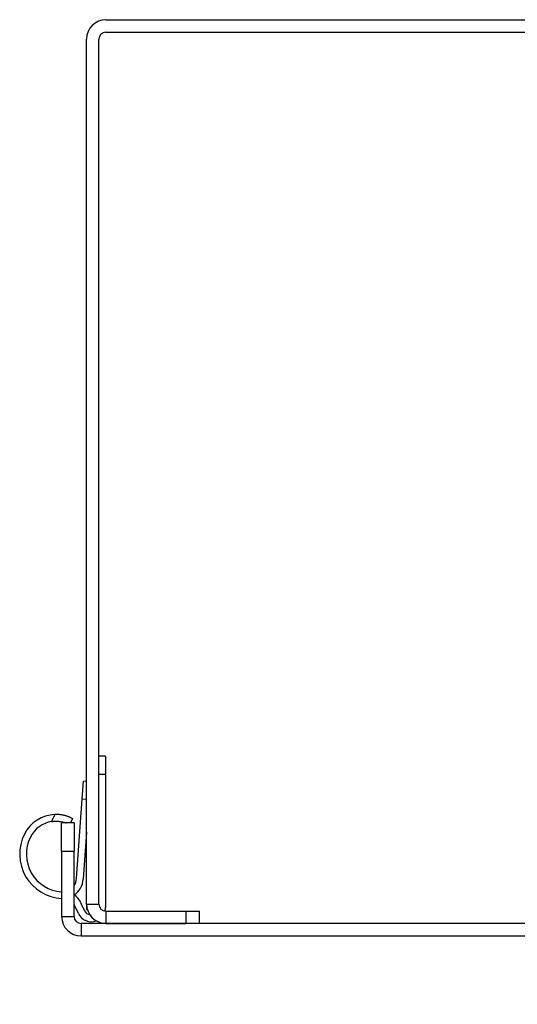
# Model space of a CAD drawing. Header units: inches. Extents: x 0.1 to 95.3, y -11 to 61.8.
# Tile 2 of 18: x 8.5 to 11, y 7.5 to 12.6. Entities that reach past the tile are written whole.
import ezdxf

# ---------------------------------------------------------------- set-up
doc = ezdxf.new("R2010")
doc.units = ezdxf.units.IN
doc.header["$LTSCALE"] = 5.707791
doc.header["$MEASUREMENT"] = 0
for name, color, linetype, lineweight in [('Symbols(ANSI)', 7, 'Continuous', 25), ('Visible Edges(ANSI)', 7, 'Continuous', 25), ('Visible Tangent Edges(ANSI)', 7, 'Continuous', 25)]:
    doc.layers.add(name, color=color, linetype=linetype, lineweight=lineweight)
doc.styles.add('Dimension-ANSI', font='arialbd.ttf')

# ---------------------------------------------------------------- blocks, each defined once
blk = doc.blocks.new('Datum Identifier4')
at = {"layer": 'Symbols(ANSI)', "color": 7, "linetype": 'Continuous', "lineweight": 25}
for p, q in [((1.95127, 1.29264), (1.95127, 1.39106)), ((1.95127, 1.29264), (1.95127, 1.27512)), ((1.95127, 1.27512), (1.95127, 1.09107))]:
    blk.add_line(p, q, dxfattribs=at)
at = {"layer": 'Symbols(ANSI)', "color": 7, "insert": (1.60089, 0.96704), "char_height": 0.12, "attachment_point": 7, "style": 'Dimension-ANSI'}
blk.add_mtext('BOTTOM', dxfattribs=at)

msp = doc.modelspace()

# ---------------------------------------------------------------- linework, layer by layer
at = {"layer": 'Visible Edges(ANSI)'}
for p, q in [((8.9184, 12.5775), (13.3565, 12.5775)), ((8.9184, 12.5137), (13.3565, 12.5137)), ((8.8187, 8.0396), (8.8187, 12.4778)), ((8.8824, 8.0396), (8.8824, 12.4778)), ((8.9167, 8.798), (8.8824, 8.798)), ((8.9167, 8.798), (8.9167, 8.7067)), ((8.9167, 8.7067), (8.9167, 8.0221)), ((8.7963, 8.5792), (8.8026, 8.6702)), ((8.8187, 8.6691), (8.8026, 8.6702)), ((8.7677, 8.1708), (8.7963, 8.5792)), ((8.6911, 8.3109), (8.6911, 8.4558)), ((8.7549, 8.4558), (8.6911, 8.4558)), ((8.7372, 8.4558), (8.7478, 8.4785)), ((8.7404, 8.482), (8.7478, 8.4785)), ((8.7549, 8.4558), (8.7549, 8.3109)), ((8.8187, 8.4087), (8.8018, 8.1669)), ((8.6911, 8.3109), (8.6911, 7.9758)), ((8.7549, 7.9758), (8.7549, 8.3109)), ((8.7774, 7.9912), (8.7577, 8.0335)), ((8.7887, 8.0479), (8.8085, 8.0057)), ((8.8187, 8.0396), (8.8187, 8.0095)), ((8.8233, 8.0095), (8.8187, 8.0095)), ((8.9184, 8.0037), (9.3288, 8.0037)), ((9.3288, 8.0037), (9.3984, 8.0037)), ((9.3984, 7.9399), (9.3984, 8.0037)), ((13.4841, 7.9399), (8.7908, 7.9399)), ((8.9184, 7.9399), (9.3288, 7.9399)), ((8.7908, 7.8761), (13.4841, 7.8761))]:
    msp.add_line(p, q, dxfattribs=at)
at = {"layer": 'Visible Edges(ANSI)', "flags": 128}
for points in [[(8.7404, 8.482), (8.7386, 8.4828), (8.7366, 8.4837), (8.7344, 8.4846), (8.732, 8.4856), (8.7295, 8.4866), (8.7269, 8.4876), (8.7241, 8.4886), (8.7211, 8.4896), (8.718, 8.4906), (8.7147, 8.4917), (8.7112, 8.4926), (8.7076, 8.4936), (8.7038, 8.4945), (8.6998, 8.4954), (8.6958, 8.4961), (8.6916, 8.4968), (8.6873, 8.4975), (8.683, 8.498), (8.6786, 8.4984), (8.6742, 8.4987), (8.6697, 8.4989), (8.6653, 8.499), (8.6609, 8.499), (8.6566, 8.4989)], [(8.6398, 8.463), (8.6434, 8.4635), (8.6469, 8.4639), (8.6505, 8.4643), (8.6541, 8.4646), (8.6577, 8.4647), (8.6612, 8.4648), (8.6647, 8.4648), (8.6681, 8.4647), (8.6715, 8.4646), (8.6748, 8.4644), (8.678, 8.4641), (8.6811, 8.4638), (8.6842, 8.4633), (8.6873, 8.4629), (8.6904, 8.4623), (8.6934, 8.4617), (8.6963, 8.4611), (8.6992, 8.4604), (8.702, 8.4597), (8.7046, 8.4589), (8.7072, 8.4582), (8.7096, 8.4574), (8.7119, 8.4566), (8.7141, 8.4558)]]:
    msp.add_lwpolyline(points, dxfattribs=at)
at = {"layer": 'Visible Edges(ANSI)'}
for centre, radius, start, end in [((8.9184, 12.4778), 0.0997, 90, 180), ((8.9184, 12.4778), 0.0359, 90, 180), ((8.6632, 8.3165), 0.1826, 92.0902, 153.245), ((8.6632, 8.3165), 0.1483, 99.0892, 153.245), ((8.704, 8.2959), 0.2282, 153.245, 266.7696), ((8.704, 8.2959), 0.194, 153.245, 266.1988), ((8.6943, 8.1759), 0.0736, 325.4262, 356), ((8.6957, 8.1743), 0.1063, 304.2652, 356), ((8.6943, 8.1759), 0.0736, 265.4012, 267.5032), ((8.704, 8.0084), 0.0935, 25, 57.0234), ((8.704, 8.0084), 0.0593, 25, 30.8443), ((8.9184, 8.0396), 0.0997, 180, 270), ((8.9184, 8.0396), 0.0359, 180, 270), ((8.8436, 8.0221), 0.073, 205, 289.797), ((8.8436, 8.0221), 0.0388, 205, 257.9485), ((8.8436, 8.0221), 0.073, 345.5928, 0), ((8.7908, 7.9758), 0.0997, 180, 270), ((8.7908, 7.9758), 0.0359, 180, 270)]:
    msp.add_arc(centre, radius, start, end, dxfattribs=at)
at = {"layer": 'Visible Tangent Edges(ANSI)'}
for p, q in [((8.8824, 8.7067), (8.9167, 8.7067)), ((8.7963, 8.5792), (8.8187, 8.5776)), ((8.6566, 8.4989), (8.6398, 8.463)), ((8.6911, 8.3109), (8.7549, 8.3109)), ((8.8187, 8.0396), (8.8824, 8.0396)), ((8.9184, 8.0037), (8.9184, 7.9399)), ((9.3288, 8.0037), (9.3288, 7.9399)), ((8.6911, 7.9758), (8.7549, 7.9758)), ((8.7908, 7.9399), (8.7908, 7.8761))]:
    msp.add_line(p, q, dxfattribs=at)

# ---------------------------------------------------------------- block references
at = {"layer": 'Symbols(ANSI)', "xscale": 5.707790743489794, "yscale": 5.707790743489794, "zscale": 5.707790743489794}
msp.add_blockref('Datum Identifier4', (0, 0), dxfattribs=at)

doc.saveas('drawing.dxf')
